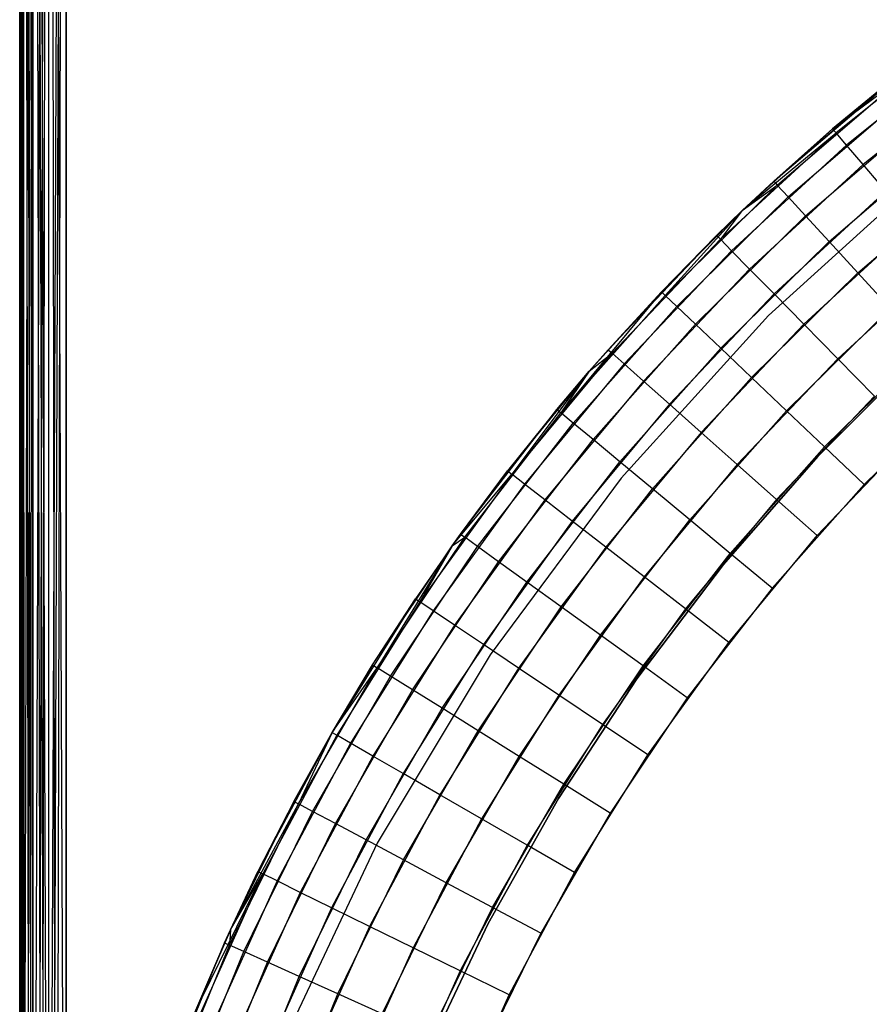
# Model space of a CAD drawing. Extents: x 0.01 to 1.98, y 0.03 to 2.78.
# Tile 22 of 39: x 0.01 to 0.37, y 1.39 to 1.8. Entities that reach past the tile are written whole.
import ezdxf

# ---------------------------------------------------------------- set-up
doc = ezdxf.new("R2010")
doc.units = 0
doc.header["$MEASUREMENT"] = 0
doc.layers.get('0').update_dxf_attribs({"color": 13, "linetype": 'CONTINUOUS'})

# ---------------------------------------------------------------- blocks, each defined once
blk = doc.blocks.new('NATALIE-10724-10723_C_STL_')
at = {"color": 0}
for p, q in [((0.01061, 1.05264, 1.36513), (0.01061, 2.78492, 1.36513)), ((0.01061, 2.78492, 0.02654), (0.01061, 1.05264, 0.02654)), ((0.01235, 1.0526, 0.01846), (0.01061, 2.78492, 0.02654)), ((0.01172, 1.05261, 0.02003), (0.01061, 2.78492, 0.02654)), ((0.01235, 1.0526, 0.01846), (0.01061, 2.78492, 0.02654)), ((0.01172, 1.05261, 0.02003), (0.01061, 2.78492, 0.02654)), ((0.01068, 1.05263, 0.02485), (0.01061, 2.78492, 0.02654)), ((0.01068, 1.05263, 0.02485), (0.01061, 2.78492, 0.02654)), ((0.01061, 2.78492, 0.02654), (0.01061, 1.05264, 0.02654)), ((0.01061, 1.05264, 1.36513), (0.01061, 2.78492, 1.36513)), ((0.01061, 1.05264, 1.36513), (0.01211, 2.78492, 1.37266)), ((0.01061, 1.05264, 1.36513), (0.01211, 2.78492, 1.37266)), ((0.01123, 1.05262, 1.37002), (0.01211, 2.78492, 1.37266)), ((0.01123, 1.05262, 1.37002), (0.01211, 2.78492, 1.37266)), ((0.01172, 1.05261, 1.37164), (0.01211, 2.78492, 1.37266)), ((0.01172, 1.05261, 1.37164), (0.01211, 2.78492, 1.37266)), ((0.01211, 2.78492, 0.01901), (0.01235, 1.0526, 0.01846)), ((0.01603, 1.05253, 0.01297), (0.01211, 2.78492, 0.01901)), ((0.01603, 1.05253, 0.01297), (0.01211, 2.78492, 0.01901)), ((0.01492, 1.05255, 0.01425), (0.01211, 2.78492, 0.01901)), ((0.01492, 1.05255, 0.01425), (0.01211, 2.78492, 0.01901)), ((0.01211, 2.78492, 0.01901), (0.01235, 1.0526, 0.01846)), ((0.01211, 1.05261, 1.37266), (0.01211, 2.78492, 1.37266)), ((0.01211, 1.05261, 1.37266), (0.01211, 2.78492, 1.37266)), ((0.01211, 1.05261, 1.37266), (0.01637, 2.78492, 1.37905)), ((0.01211, 1.05261, 1.37266), (0.01637, 2.78492, 1.37905)), ((0.01392, 1.05257, 1.37606), (0.01637, 2.78492, 1.37905)), ((0.01392, 1.05257, 1.37606), (0.01637, 2.78492, 1.37905)), ((0.01637, 2.78492, 1.37905), (0.01492, 1.05255, 1.37742)), ((0.01637, 2.78492, 1.37905), (0.01492, 1.05255, 1.37742)), ((0.01603, 1.05253, 0.01297), (0.01637, 2.78492, 0.01263)), ((0.01603, 1.05253, 0.01297), (0.01637, 2.78492, 0.01263)), ((0.01985, 1.05245, 0.00985), (0.01637, 2.78492, 0.01263)), ((0.01637, 2.78492, 0.01263), (0.02133, 1.05243, 0.00902)), ((0.01985, 1.05245, 0.00985), (0.01637, 2.78492, 0.01263)), ((0.01637, 2.78492, 0.01263), (0.02133, 1.05243, 0.00902)), ((0.01637, 2.78492, 0.01263), (0.02276, 1.0524, 0.00836)), ((0.01637, 2.78492, 0.01263), (0.02276, 1.0524, 0.00836)), ((0.01637, 1.05252, 1.37905), (0.01637, 2.78492, 1.37905)), ((0.01637, 1.05252, 1.37905), (0.01637, 2.78492, 1.37905)), ((0.01637, 1.05252, 1.37905), (0.02276, 2.78492, 1.38331)), ((0.01637, 1.05252, 1.37905), (0.02276, 2.78492, 1.38331)), ((0.01846, 1.05248, 1.38086), (0.02276, 2.78492, 1.38331)), ((0.01846, 1.05248, 1.38086), (0.02276, 2.78492, 1.38331)), ((0.02276, 2.78492, 1.38331), (0.01985, 1.05245, 1.38182)), ((0.02276, 2.78492, 1.38331), (0.01985, 1.05245, 1.38182)), ((0.02276, 2.78492, 0.00836), (0.02276, 1.0524, 0.00836)), ((0.02276, 2.78492, 0.00836), (0.02276, 1.0524, 0.00836)), ((0.02276, 2.78492, 0.00836), (0.02597, 1.05233, 0.00734)), ((0.03029, 1.05225, 0.00686), (0.02276, 2.78492, 0.00836)), ((0.03029, 1.05225, 0.00686), (0.02276, 2.78492, 0.00836)), ((0.02276, 2.78492, 0.00836), (0.02597, 1.05233, 0.00734)), ((0.03029, 2.78492, 1.38481), (0.02276, 1.0524, 1.38331)), ((0.03029, 2.78492, 1.38481), (0.02276, 1.0524, 1.38331)), ((0.02276, 2.78492, 1.38331), (0.02276, 1.0524, 1.38331)), ((0.02276, 2.78492, 1.38331), (0.02276, 1.0524, 1.38331)), ((0.02433, 1.05237, 1.38389), (0.03029, 2.78492, 1.38481)), ((0.02433, 1.05237, 1.38389), (0.03029, 2.78492, 1.38481)), ((0.02597, 1.05233, 1.38433), (0.03029, 2.78492, 1.38481)), ((0.02597, 1.05233, 1.38433), (0.03029, 2.78492, 1.38481)), ((0.03029, 2.78492, 1.38481), (0.03029, 1.05225, 1.38481)), ((0.03029, 1.05225, 0.00686), (0.03029, 2.78492, 0.00686)), ((0.03029, 1.05225, 0.00686), (0.03029, 2.78492, 0.00686)), ((0.03029, 2.78492, 1.38481), (0.03029, 1.05225, 1.38481)), ((0.35374, 1.75863, 1.54881), (0.40698, 1.79839, 1.52576)), ((0.35374, 1.75863, 1.54881), (0.40698, 1.79839, 1.52576)), ((0.40698, 1.79839, 1.52576), (0.35522, 1.75691, 1.52576)), ((0.40698, 1.79839, 1.52576), (0.35522, 1.75691, 1.52576)), ((0.41101, 1.79301, 1.50361), (0.3596, 1.75181, 1.50361)), ((0.41101, 1.79301, 1.50361), (0.3596, 1.75181, 1.50361)), ((0.32889, 1.73656, 6.037), (0.38643, 1.7855, 1.54881)), ((0.32889, 1.73656, 6.037), (0.38643, 1.7855, 1.54881)), ((0.38643, 1.7855, 1.54881), (0.35374, 1.75863, 1.54881)), ((0.38643, 1.7855, 1.54881), (0.35374, 1.75863, 1.54881)), ((0.41754, 1.78427, 1.48319), (0.36671, 1.74353, 1.48319)), ((0.41754, 1.78427, 1.48319), (0.36671, 1.74353, 1.48319)), ((0.32889, 1.73656, 6.037), (0.37933, 1.77986, 6.037)), ((0.32889, 1.73656, 6.037), (0.37933, 1.77986, 6.037)), ((0.33042, 1.73488, 6.06004), (0.38075, 1.77809, 6.06004)), ((0.33042, 1.73488, 6.06004), (0.38075, 1.77809, 6.06004)), ((0.33497, 1.72994, 6.08219), (0.38496, 1.77285, 6.08219)), ((0.33497, 1.72994, 6.08219), (0.38496, 1.77285, 6.08219)), ((0.34236, 1.7219, 6.10261), (0.39178, 1.76433, 6.10261)), ((0.34236, 1.7219, 6.10261), (0.39178, 1.76433, 6.10261)), ((0.35374, 1.75863, 1.54881), (0.31565, 1.72416, 1.54881)), ((0.31565, 1.72416, 6.037), (0.35374, 1.75863, 1.54881)), ((0.31565, 1.72416, 6.037), (0.35374, 1.75863, 1.54881)), ((0.35374, 1.75863, 1.54881), (0.31565, 1.72416, 1.54881)), ((0.32889, 1.73656, 6.037), (0.35374, 1.75863, 1.54881)), ((0.32889, 1.73656, 6.037), (0.35374, 1.75863, 1.54881)), ((0.35374, 1.75863, 1.54881), (0.35522, 1.75691, 1.52576)), ((0.35374, 1.75863, 1.54881), (0.35522, 1.75691, 1.52576)), ((0.35522, 1.75691, 1.52576), (0.30638, 1.71203, 1.52576)), ((0.35522, 1.75691, 1.52576), (0.30638, 1.71203, 1.52576)), ((0.31565, 1.72416, 1.54881), (0.35522, 1.75691, 1.52576)), ((0.31565, 1.72416, 1.54881), (0.35522, 1.75691, 1.52576)), ((0.3596, 1.75181, 1.50361), (0.35522, 1.75691, 1.52576)), ((0.3596, 1.75181, 1.50361), (0.35522, 1.75691, 1.52576)), ((0.3596, 1.75181, 1.50361), (0.31109, 1.70724, 1.50361)), ((0.3596, 1.75181, 1.50361), (0.31109, 1.70724, 1.50361)), ((0.35229, 1.71108, 6.12051), (0.40097, 1.75287, 6.12051)), ((0.35229, 1.71108, 6.12051), (0.40097, 1.75287, 6.12051)), ((0.36671, 1.74353, 1.48319), (0.3596, 1.75181, 1.50361)), ((0.36671, 1.74353, 1.48319), (0.3596, 1.75181, 1.50361)), ((0.36671, 1.74353, 1.48319), (0.31875, 1.69946, 1.48319)), ((0.36671, 1.74353, 1.48319), (0.31875, 1.69946, 1.48319)), ((0.39543, 1.74223, 1.47007), (0.32673, 1.67996, 1.47007)), ((0.39543, 1.74223, 6.11574), (0.32673, 1.67996, 6.11574)), ((0.39543, 1.74223, 1.47007), (0.32673, 1.67996, 1.47007)), ((0.39543, 1.74223, 6.11574), (0.32673, 1.67996, 6.11574)), ((0.37628, 1.73239, 1.46529), (0.36671, 1.74353, 1.48319)), ((0.37628, 1.73239, 1.46529), (0.36671, 1.74353, 1.48319)), ((0.31565, 1.72416, 6.037), (0.32889, 1.73656, 6.037)), ((0.31565, 1.72416, 6.037), (0.32889, 1.73656, 6.037)), ((0.32889, 1.73656, 6.037), (0.33042, 1.73488, 6.06004)), ((0.32889, 1.73656, 6.037), (0.33042, 1.73488, 6.06004)), ((0.3644, 1.6979, 6.1352), (0.41216, 1.7389, 6.1352)), ((0.3644, 1.6979, 6.1352), (0.41216, 1.7389, 6.1352)), ((0.28313, 1.68838, 6.06004), (0.33042, 1.73488, 6.06004)), ((0.28313, 1.68838, 6.06004), (0.33042, 1.73488, 6.06004)), ((0.31565, 1.72416, 6.037), (0.33042, 1.73488, 6.06004)), ((0.31565, 1.72416, 6.037), (0.33042, 1.73488, 6.06004)), ((0.37628, 1.73239, 1.46529), (0.32904, 1.68898, 1.46529)), ((0.37628, 1.73239, 1.46529), (0.32904, 1.68898, 1.46529)), ((0.33497, 1.72994, 6.08219), (0.33042, 1.73488, 6.06004)), ((0.33497, 1.72994, 6.08219), (0.33042, 1.73488, 6.06004)), ((0.288, 1.68375, 6.08219), (0.33497, 1.72994, 6.08219)), ((0.288, 1.68375, 6.08219), (0.33497, 1.72994, 6.08219)), ((0.34236, 1.7219, 6.10261), (0.33497, 1.72994, 6.08219)), ((0.34236, 1.7219, 6.10261), (0.33497, 1.72994, 6.08219)), ((0.28148, 1.68994, 6.037), (0.31565, 1.72416, 6.037)), ((0.28148, 1.68994, 6.037), (0.31565, 1.72416, 1.54881)), ((0.28148, 1.68994, 6.037), (0.31565, 1.72416, 6.037)), ((0.28148, 1.68994, 6.037), (0.31565, 1.72416, 1.54881)), ((0.31565, 1.72416, 6.037), (0.28313, 1.68838, 6.06004)), ((0.31565, 1.72416, 6.037), (0.28313, 1.68838, 6.06004)), ((0.31565, 1.72416, 1.54881), (0.30479, 1.71365, 1.54881)), ((0.31565, 1.72416, 1.54881), (0.30479, 1.71365, 1.54881)), ((0.31565, 1.72416, 1.54881), (0.30638, 1.71203, 1.52576)), ((0.31565, 1.72416, 1.54881), (0.30638, 1.71203, 1.52576)), ((0.31565, 1.72416, 6.037), (0.31565, 1.72416, 1.54881)), ((0.31565, 1.72416, 6.037), (0.31565, 1.72416, 1.54881)), ((0.29591, 1.67623, 6.10261), (0.34236, 1.7219, 6.10261)), ((0.29591, 1.67623, 6.10261), (0.34236, 1.7219, 6.10261)), ((0.35229, 1.71108, 6.12051), (0.34236, 1.7219, 6.10261)), ((0.35229, 1.71108, 6.12051), (0.34236, 1.7219, 6.10261)), ((0.38794, 1.71881, 1.4506), (0.34159, 1.67622, 1.4506)), ((0.38794, 1.71881, 1.4506), (0.34159, 1.67622, 1.4506)), ((0.30479, 1.71365, 1.54881), (0.25898, 1.66546, 1.54881)), ((0.30479, 1.71365, 1.54881), (0.25898, 1.66546, 1.54881)), ((0.30638, 1.71203, 1.52576), (0.26068, 1.66395, 1.52576)), ((0.30638, 1.71203, 1.52576), (0.26068, 1.66395, 1.52576)), ((0.28148, 1.68994, 6.037), (0.30479, 1.71365, 1.54881)), ((0.28148, 1.68994, 6.037), (0.30479, 1.71365, 1.54881)), ((0.30479, 1.71365, 1.54881), (0.30638, 1.71203, 1.52576)), ((0.30479, 1.71365, 1.54881), (0.30638, 1.71203, 1.52576)), ((0.31109, 1.70724, 1.50361), (0.30638, 1.71203, 1.52576)), ((0.31109, 1.70724, 1.50361), (0.30638, 1.71203, 1.52576)), ((0.30655, 1.66611, 6.12051), (0.35229, 1.71108, 6.12051)), ((0.30655, 1.66611, 6.12051), (0.35229, 1.71108, 6.12051)), ((0.3644, 1.6979, 6.1352), (0.35229, 1.71108, 6.12051)), ((0.3644, 1.6979, 6.1352), (0.35229, 1.71108, 6.12051)), ((0.31109, 1.70724, 1.50361), (0.26571, 1.65949, 1.50361)), ((0.31109, 1.70724, 1.50361), (0.26571, 1.65949, 1.50361)), ((0.31875, 1.69946, 1.48319), (0.31109, 1.70724, 1.50361)), ((0.31875, 1.69946, 1.48319), (0.31109, 1.70724, 1.50361)), ((0.40124, 1.70331, 1.43969), (0.35591, 1.66166, 1.43969)), ((0.40124, 1.70331, 1.43969), (0.35591, 1.66166, 1.43969)), ((0.31875, 1.69946, 1.48319), (0.27387, 1.65224, 1.48319)), ((0.31875, 1.69946, 1.48319), (0.27387, 1.65224, 1.48319)), ((0.32904, 1.68898, 1.46529), (0.31875, 1.69946, 1.48319)), ((0.32904, 1.68898, 1.46529), (0.31875, 1.69946, 1.48319)), ((0.31953, 1.65378, 6.1352), (0.3644, 1.6979, 6.1352)), ((0.31953, 1.65378, 6.1352), (0.3644, 1.6979, 6.1352)), ((0.37822, 1.68287, 6.14612), (0.3644, 1.6979, 6.1352)), ((0.37822, 1.68287, 6.14612), (0.3644, 1.6979, 6.1352)), ((0.28148, 1.68994, 6.037), (0.23908, 1.63879, 6.06004)), ((0.28148, 1.68994, 6.037), (0.23908, 1.63879, 6.06004)), ((0.23908, 1.63879, 6.06004), (0.28313, 1.68838, 6.06004)), ((0.23908, 1.63879, 6.06004), (0.28313, 1.68838, 6.06004)), ((0.25101, 1.65637, 6.037), (0.28148, 1.68994, 6.037)), ((0.25101, 1.65637, 6.037), (0.28148, 1.68994, 6.037)), ((0.28148, 1.68994, 6.037), (0.25898, 1.66546, 1.54881)), ((0.28148, 1.68994, 6.037), (0.25898, 1.66546, 1.54881)), ((0.28148, 1.68994, 6.037), (0.28313, 1.68838, 6.06004)), ((0.28148, 1.68994, 6.037), (0.28313, 1.68838, 6.06004)), ((0.288, 1.68375, 6.08219), (0.28313, 1.68838, 6.06004)), ((0.288, 1.68375, 6.08219), (0.28313, 1.68838, 6.06004)), ((0.32904, 1.68898, 1.46529), (0.28485, 1.64249, 1.46529)), ((0.32904, 1.68898, 1.46529), (0.28485, 1.64249, 1.46529)), ((0.34159, 1.67622, 1.4506), (0.32904, 1.68898, 1.46529)), ((0.34159, 1.67622, 1.4506), (0.32904, 1.68898, 1.46529)), ((0.24425, 1.6345, 6.08219), (0.288, 1.68375, 6.08219)), ((0.24425, 1.6345, 6.08219), (0.288, 1.68375, 6.08219)), ((0.29591, 1.67623, 6.10261), (0.288, 1.68375, 6.08219)), ((0.29591, 1.67623, 6.10261), (0.288, 1.68375, 6.08219)), ((0.33433, 1.63971, 6.14612), (0.37822, 1.68287, 6.14612)), ((0.33433, 1.63971, 6.14612), (0.37822, 1.68287, 6.14612)), ((0.32673, 1.67996, 1.47007), (0.26446, 1.61125, 1.47007)), ((0.32673, 1.67996, 6.11574), (0.26446, 1.61125, 6.11574)), ((0.32673, 1.67996, 1.47007), (0.26446, 1.61125, 1.47007)), ((0.32673, 1.67996, 6.11574), (0.26446, 1.61125, 6.11574)), ((0.32673, 1.67996, 6.11574), (0.32673, 1.67996, 1.47007)), ((0.32673, 1.67996, 6.11574), (0.32673, 1.67996, 1.47007)), ((0.25265, 1.62753, 6.10261), (0.29591, 1.67623, 6.10261)), ((0.25265, 1.62753, 6.10261), (0.29591, 1.67623, 6.10261)), ((0.30655, 1.66611, 6.12051), (0.29591, 1.67623, 6.10261)), ((0.30655, 1.66611, 6.12051), (0.29591, 1.67623, 6.10261)), ((0.34159, 1.67622, 1.4506), (0.29823, 1.6306, 1.4506)), ((0.34159, 1.67622, 1.4506), (0.29823, 1.6306, 1.4506)), ((0.35591, 1.66166, 1.43969), (0.34159, 1.67622, 1.4506)), ((0.35591, 1.66166, 1.43969), (0.34159, 1.67622, 1.4506)), ((0.26395, 1.61815, 6.12051), (0.30655, 1.66611, 6.12051)), ((0.26395, 1.61815, 6.12051), (0.30655, 1.66611, 6.12051)), ((0.31953, 1.65378, 6.1352), (0.30655, 1.66611, 6.12051)), ((0.31953, 1.65378, 6.1352), (0.30655, 1.66611, 6.12051)), ((0.35039, 1.62444, 6.15284), (0.39321, 1.66655, 6.15284)), ((0.35039, 1.62444, 6.15284), (0.39321, 1.66655, 6.15284)), ((0.26068, 1.66395, 1.52576), (0.21833, 1.6129, 1.52576)), ((0.26068, 1.66395, 1.52576), (0.21833, 1.6129, 1.52576)), ((0.25898, 1.66546, 1.54881), (0.25101, 1.65637, 1.54881)), ((0.25101, 1.65637, 6.037), (0.25898, 1.66546, 1.54881)), ((0.25101, 1.65637, 6.037), (0.25898, 1.66546, 1.54881)), ((0.25898, 1.66546, 1.54881), (0.25101, 1.65637, 1.54881)), ((0.25101, 1.65637, 1.54881), (0.26068, 1.66395, 1.52576)), ((0.25101, 1.65637, 1.54881), (0.26068, 1.66395, 1.52576)), ((0.25898, 1.66546, 1.54881), (0.26068, 1.66395, 1.52576)), ((0.25898, 1.66546, 1.54881), (0.26068, 1.66395, 1.52576)), ((0.26571, 1.65949, 1.50361), (0.26068, 1.66395, 1.52576)), ((0.26571, 1.65949, 1.50361), (0.26068, 1.66395, 1.52576)), ((0.35591, 1.66166, 1.43969), (0.3135, 1.61704, 1.43969)), ((0.35591, 1.66166, 1.43969), (0.3135, 1.61704, 1.43969)), ((0.34747, 1.62043, 1.42418), (0.39024, 1.6632, 1.42418)), ((0.39024, 1.6632, 1.38481), (0.34747, 1.62043, 1.38481)), ((0.34747, 1.62043, 1.42418), (0.39024, 1.6632, 1.42418)), ((0.39024, 1.6632, 1.38481), (0.34747, 1.62043, 1.38481)), ((0.37144, 1.64586, 1.43297), (0.35591, 1.66166, 1.43969)), ((0.37144, 1.64586, 1.43297), (0.35591, 1.66166, 1.43969)), ((0.26571, 1.65949, 1.50361), (0.22365, 1.60879, 1.50361)), ((0.26571, 1.65949, 1.50361), (0.22365, 1.60879, 1.50361)), ((0.27387, 1.65224, 1.48319), (0.26571, 1.65949, 1.50361)), ((0.27387, 1.65224, 1.48319), (0.26571, 1.65949, 1.50361)), ((0.25101, 1.65637, 1.54881), (0.21654, 1.61429, 1.54881)), ((0.25101, 1.65637, 1.54881), (0.21654, 1.61429, 1.54881)), ((0.25101, 1.65637, 1.54881), (0.21833, 1.6129, 1.52576)), ((0.25101, 1.65637, 1.54881), (0.21833, 1.6129, 1.52576)), ((0.23733, 1.64024, 6.037), (0.25101, 1.65637, 6.037)), ((0.23733, 1.64024, 6.037), (0.25101, 1.65637, 1.54881)), ((0.23733, 1.64024, 6.037), (0.25101, 1.65637, 1.54881)), ((0.23733, 1.64024, 6.037), (0.25101, 1.65637, 6.037)), ((0.25101, 1.65637, 6.037), (0.23908, 1.63879, 6.06004)), ((0.25101, 1.65637, 6.037), (0.23908, 1.63879, 6.06004)), ((0.25101, 1.65637, 6.037), (0.25101, 1.65637, 1.54881)), ((0.25101, 1.65637, 6.037), (0.25101, 1.65637, 1.54881)), ((0.27773, 1.60672, 6.1352), (0.31953, 1.65378, 6.1352)), ((0.27773, 1.60672, 6.1352), (0.31953, 1.65378, 6.1352)), ((0.33433, 1.63971, 6.14612), (0.31953, 1.65378, 6.1352)), ((0.33433, 1.63971, 6.14612), (0.31953, 1.65378, 6.1352)), ((0.27387, 1.65224, 1.48319), (0.23228, 1.60211, 1.48319)), ((0.27387, 1.65224, 1.48319), (0.23228, 1.60211, 1.48319)), ((0.28485, 1.64249, 1.46529), (0.27387, 1.65224, 1.48319)), ((0.28485, 1.64249, 1.46529), (0.27387, 1.65224, 1.48319)), ((0.4088, 1.64959, 6.15511), (0.36709, 1.60857, 6.15511)), ((0.4088, 1.64959, 6.15511), (0.36709, 1.60857, 6.15511)), ((0.37144, 1.64586, 1.43297), (0.33006, 1.60233, 1.43297)), ((0.37144, 1.64586, 1.43297), (0.33006, 1.60233, 1.43297)), ((0.28485, 1.64249, 1.46529), (0.24389, 1.59312, 1.46529)), ((0.28485, 1.64249, 1.46529), (0.24389, 1.59312, 1.46529)), ((0.29823, 1.6306, 1.4506), (0.28485, 1.64249, 1.46529)), ((0.29823, 1.6306, 1.4506), (0.28485, 1.64249, 1.46529)), ((0.19663, 1.58766, 6.037), (0.23733, 1.64024, 6.037)), ((0.19663, 1.58766, 6.037), (0.23733, 1.64024, 6.037)), ((0.19847, 1.58633, 6.06004), (0.23908, 1.63879, 6.06004)), ((0.19847, 1.58633, 6.06004), (0.23908, 1.63879, 6.06004)), ((0.23733, 1.64024, 6.037), (0.21654, 1.61429, 1.54881)), ((0.23733, 1.64024, 6.037), (0.21654, 1.61429, 1.54881)), ((0.23733, 1.64024, 6.037), (0.23908, 1.63879, 6.06004)), ((0.23733, 1.64024, 6.037), (0.23908, 1.63879, 6.06004)), ((0.24425, 1.6345, 6.08219), (0.23908, 1.63879, 6.06004)), ((0.24425, 1.6345, 6.08219), (0.23908, 1.63879, 6.06004)), ((0.29344, 1.59368, 6.14612), (0.33433, 1.63971, 6.14612)), ((0.29344, 1.59368, 6.14612), (0.33433, 1.63971, 6.14612)), ((0.35039, 1.62444, 6.15284), (0.33433, 1.63971, 6.14612)), ((0.35039, 1.62444, 6.15284), (0.33433, 1.63971, 6.14612)), ((0.20392, 1.5824, 6.08219), (0.24425, 1.6345, 6.08219)), ((0.20392, 1.5824, 6.08219), (0.24425, 1.6345, 6.08219)), ((0.25265, 1.62753, 6.10261), (0.24425, 1.6345, 6.08219)), ((0.25265, 1.62753, 6.10261), (0.24425, 1.6345, 6.08219)), ((0.29823, 1.6306, 1.4506), (0.25805, 1.58216, 1.4506)), ((0.29823, 1.6306, 1.4506), (0.25805, 1.58216, 1.4506)), ((0.3135, 1.61704, 1.43969), (0.29823, 1.6306, 1.4506)), ((0.3135, 1.61704, 1.43969), (0.29823, 1.6306, 1.4506)), ((0.34729, 1.58703, 1.4307), (0.3876, 1.62943, 1.4307)), ((0.34729, 1.58703, 1.4307), (0.3876, 1.62943, 1.4307)), ((0.21278, 1.57602, 6.10261), (0.25265, 1.62753, 6.10261)), ((0.21278, 1.57602, 6.10261), (0.25265, 1.62753, 6.10261)), ((0.26395, 1.61815, 6.12051), (0.25265, 1.62753, 6.10261)), ((0.26395, 1.61815, 6.12051), (0.25265, 1.62753, 6.10261)), ((0.3105, 1.57954, 6.15284), (0.35039, 1.62444, 6.15284)), ((0.3105, 1.57954, 6.15284), (0.35039, 1.62444, 6.15284)), ((0.36709, 1.60857, 6.15511), (0.35039, 1.62444, 6.15284)), ((0.36709, 1.60857, 6.15511), (0.35039, 1.62444, 6.15284)), ((0.30771, 1.57484, 1.42418), (0.34747, 1.62043, 1.42418)), ((0.34747, 1.62043, 1.38481), (0.30771, 1.57484, 1.38481)), ((0.30771, 1.57484, 1.42418), (0.34747, 1.62043, 1.42418)), ((0.34747, 1.62043, 1.38481), (0.30771, 1.57484, 1.38481)), ((0.34747, 1.62043, 1.42418), (0.34747, 1.62043, 1.38481)), ((0.34747, 1.62043, 1.42418), (0.34747, 1.62043, 1.38481)), ((0.22469, 1.56742, 6.12051), (0.26395, 1.61815, 6.12051)), ((0.22469, 1.56742, 6.12051), (0.26395, 1.61815, 6.12051)), ((0.27773, 1.60672, 6.1352), (0.26395, 1.61815, 6.12051)), ((0.27773, 1.60672, 6.1352), (0.26395, 1.61815, 6.12051)), ((0.3135, 1.61704, 1.43969), (0.27419, 1.56966, 1.43969)), ((0.3135, 1.61704, 1.43969), (0.27419, 1.56966, 1.43969)), ((0.33006, 1.60233, 1.43297), (0.3135, 1.61704, 1.43969)), ((0.33006, 1.60233, 1.43297), (0.3135, 1.61704, 1.43969)), ((0.21833, 1.6129, 1.52576), (0.17952, 1.55911, 1.52576)), ((0.21833, 1.6129, 1.52576), (0.17952, 1.55911, 1.52576)), ((0.21654, 1.61429, 1.54881), (0.19311, 1.58275, 1.54881)), ((0.19311, 1.58275, 6.037), (0.21654, 1.61429, 1.54881)), ((0.19311, 1.58275, 6.037), (0.21654, 1.61429, 1.54881)), ((0.21654, 1.61429, 1.54881), (0.19311, 1.58275, 1.54881)), ((0.19311, 1.58275, 1.54881), (0.21833, 1.6129, 1.52576)), ((0.19311, 1.58275, 1.54881), (0.21833, 1.6129, 1.52576)), ((0.19663, 1.58766, 6.037), (0.21654, 1.61429, 1.54881)), ((0.19663, 1.58766, 6.037), (0.21654, 1.61429, 1.54881)), ((0.21654, 1.61429, 1.54881), (0.21833, 1.6129, 1.52576)), ((0.21654, 1.61429, 1.54881), (0.21833, 1.6129, 1.52576)), ((0.22365, 1.60879, 1.50361), (0.21833, 1.6129, 1.52576)), ((0.22365, 1.60879, 1.50361), (0.21833, 1.6129, 1.52576)), ((0.22365, 1.60879, 1.50361), (0.1851, 1.55536, 1.50361)), ((0.22365, 1.60879, 1.50361), (0.1851, 1.55536, 1.50361)), ((0.26446, 1.61125, 1.47007), (0.20922, 1.53677, 1.47007)), ((0.26446, 1.61125, 6.11574), (0.20922, 1.53677, 6.11574)), ((0.26446, 1.61125, 6.11574), (0.20922, 1.53677, 6.11574)), ((0.26446, 1.61125, 1.47007), (0.20922, 1.53677, 1.47007)), ((0.23228, 1.60211, 1.48319), (0.22365, 1.60879, 1.50361)), ((0.23228, 1.60211, 1.48319), (0.22365, 1.60879, 1.50361)), ((0.26446, 1.61125, 6.11574), (0.26446, 1.61125, 1.47007)), ((0.26446, 1.61125, 6.11574), (0.26446, 1.61125, 1.47007)), ((0.36709, 1.60857, 6.15511), (0.32823, 1.56483, 6.15511)), ((0.36709, 1.60857, 6.15511), (0.32823, 1.56483, 6.15511)), ((0.2392, 1.55695, 6.1352), (0.27773, 1.60672, 6.1352)), ((0.2392, 1.55695, 6.1352), (0.27773, 1.60672, 6.1352)), ((0.29344, 1.59368, 6.14612), (0.27773, 1.60672, 6.1352)), ((0.29344, 1.59368, 6.14612), (0.27773, 1.60672, 6.1352)), ((0.23228, 1.60211, 1.48319), (0.19417, 1.54928, 1.48319)), ((0.23228, 1.60211, 1.48319), (0.19417, 1.54928, 1.48319)), ((0.24389, 1.59312, 1.46529), (0.23228, 1.60211, 1.48319)), ((0.24389, 1.59312, 1.46529), (0.23228, 1.60211, 1.48319)), ((0.33006, 1.60233, 1.43297), (0.29171, 1.5561, 1.43297)), ((0.33006, 1.60233, 1.43297), (0.29171, 1.5561, 1.43297)), ((0.34729, 1.58703, 1.4307), (0.33006, 1.60233, 1.43297)), ((0.34729, 1.58703, 1.4307), (0.33006, 1.60233, 1.43297)), ((0.24389, 1.59312, 1.46529), (0.20636, 1.54109, 1.46529)), ((0.24389, 1.59312, 1.46529), (0.20636, 1.54109, 1.46529)), ((0.25805, 1.58216, 1.4506), (0.24389, 1.59312, 1.46529)), ((0.25805, 1.58216, 1.4506), (0.24389, 1.59312, 1.46529)), ((0.25576, 1.545, 6.14612), (0.29344, 1.59368, 6.14612)), ((0.25576, 1.545, 6.14612), (0.29344, 1.59368, 6.14612)), ((0.3105, 1.57954, 6.15284), (0.29344, 1.59368, 6.14612)), ((0.3105, 1.57954, 6.15284), (0.29344, 1.59368, 6.14612)), ((0.19311, 1.58275, 6.037), (0.19663, 1.58766, 6.037)), ((0.19311, 1.58275, 6.037), (0.19663, 1.58766, 6.037)), ((0.19663, 1.58766, 6.037), (0.19847, 1.58633, 6.06004)), ((0.19663, 1.58766, 6.037), (0.19847, 1.58633, 6.06004)), ((0.30994, 1.542, 1.4307), (0.34729, 1.58703, 1.4307)), ((0.30994, 1.542, 1.4307), (0.34729, 1.58703, 1.4307)), ((0.15958, 1.53246, 6.037), (0.19311, 1.58275, 6.037)), ((0.15958, 1.53246, 6.037), (0.19311, 1.58275, 6.037)), ((0.16151, 1.53126, 6.06004), (0.19847, 1.58633, 6.06004)), ((0.16151, 1.53126, 6.06004), (0.19847, 1.58633, 6.06004)), ((0.19311, 1.58275, 6.037), (0.16151, 1.53126, 6.06004)), ((0.19311, 1.58275, 6.037), (0.16151, 1.53126, 6.06004)), ((0.19311, 1.58275, 1.54881), (0.17764, 1.56037, 1.54881)), ((0.19311, 1.58275, 6.037), (0.17764, 1.56037, 1.54881)), ((0.19311, 1.58275, 6.037), (0.17764, 1.56037, 1.54881)), ((0.19311, 1.58275, 1.54881), (0.17764, 1.56037, 1.54881)), ((0.19311, 1.58275, 1.54881), (0.17952, 1.55911, 1.52576)), ((0.19311, 1.58275, 1.54881), (0.17952, 1.55911, 1.52576)), ((0.19311, 1.58275, 6.037), (0.19847, 1.58633, 6.06004)), ((0.19311, 1.58275, 6.037), (0.19847, 1.58633, 6.06004)), ((0.19311, 1.58275, 6.037), (0.19311, 1.58275, 1.54881)), ((0.19311, 1.58275, 6.037), (0.19311, 1.58275, 1.54881)), ((0.20392, 1.5824, 6.08219), (0.19847, 1.58633, 6.06004)), ((0.20392, 1.5824, 6.08219), (0.19847, 1.58633, 6.06004)), ((0.16721, 1.5277, 6.08219), (0.20392, 1.5824, 6.08219)), ((0.16721, 1.5277, 6.08219), (0.20392, 1.5824, 6.08219)), ((0.21278, 1.57602, 6.10261), (0.20392, 1.5824, 6.08219)), ((0.21278, 1.57602, 6.10261), (0.20392, 1.5824, 6.08219)), ((0.25805, 1.58216, 1.4506), (0.22122, 1.53112, 1.4506)), ((0.25805, 1.58216, 1.4506), (0.22122, 1.53112, 1.4506)), ((0.27419, 1.56966, 1.43969), (0.25805, 1.58216, 1.4506)), ((0.27419, 1.56966, 1.43969), (0.25805, 1.58216, 1.4506)), ((0.27373, 1.53204, 6.15284), (0.3105, 1.57954, 6.15284)), ((0.27373, 1.53204, 6.15284), (0.3105, 1.57954, 6.15284)), ((0.32823, 1.56483, 6.15511), (0.3105, 1.57954, 6.15284)), ((0.32823, 1.56483, 6.15511), (0.3105, 1.57954, 6.15284)), ((0.17647, 1.52193, 6.10261), (0.21278, 1.57602, 6.10261)), ((0.17647, 1.52193, 6.10261), (0.21278, 1.57602, 6.10261)), ((0.22469, 1.56742, 6.12051), (0.21278, 1.57602, 6.10261)), ((0.22469, 1.56742, 6.12051), (0.21278, 1.57602, 6.10261)), ((0.27117, 1.52664, 1.42418), (0.30771, 1.57484, 1.42418)), ((0.30771, 1.57484, 1.38481), (0.27117, 1.52664, 1.38481)), ((0.27117, 1.52664, 1.42418), (0.30771, 1.57484, 1.42418)), ((0.30771, 1.57484, 1.38481), (0.27117, 1.52664, 1.38481)), ((0.30771, 1.57484, 1.42418), (0.30771, 1.57484, 1.38481)), ((0.30771, 1.57484, 1.42418), (0.30771, 1.57484, 1.38481)), ((0.18894, 1.51416, 6.12051), (0.22469, 1.56742, 6.12051)), ((0.18894, 1.51416, 6.12051), (0.22469, 1.56742, 6.12051)), ((0.2392, 1.55695, 6.1352), (0.22469, 1.56742, 6.12051)), ((0.2392, 1.55695, 6.1352), (0.22469, 1.56742, 6.12051)), ((0.27419, 1.56966, 1.43969), (0.23818, 1.51974, 1.43969)), ((0.27419, 1.56966, 1.43969), (0.23818, 1.51974, 1.43969)), ((0.29171, 1.5561, 1.43297), (0.27419, 1.56966, 1.43969)), ((0.29171, 1.5561, 1.43297), (0.27419, 1.56966, 1.43969)), ((0.32823, 1.56483, 6.15511), (0.29242, 1.51856, 6.15511)), ((0.32823, 1.56483, 6.15511), (0.29242, 1.51856, 6.15511)), ((0.17764, 1.56037, 1.54881), (0.14247, 1.50395, 1.54881)), ((0.17764, 1.56037, 1.54881), (0.14247, 1.50395, 1.54881)), ((0.17952, 1.55911, 1.52576), (0.14444, 1.50282, 1.52576)), ((0.17952, 1.55911, 1.52576), (0.14444, 1.50282, 1.52576)), ((0.15958, 1.53246, 6.037), (0.17764, 1.56037, 1.54881)), ((0.15958, 1.53246, 6.037), (0.17764, 1.56037, 1.54881)), ((0.17764, 1.56037, 1.54881), (0.17952, 1.55911, 1.52576)), ((0.17764, 1.56037, 1.54881), (0.17952, 1.55911, 1.52576)), ((0.1851, 1.55536, 1.50361), (0.17952, 1.55911, 1.52576)), ((0.1851, 1.55536, 1.50361), (0.17952, 1.55911, 1.52576)), ((0.1851, 1.55536, 1.50361), (0.15026, 1.49946, 1.50361)), ((0.1851, 1.55536, 1.50361), (0.15026, 1.49946, 1.50361)), ((0.19417, 1.54928, 1.48319), (0.1851, 1.55536, 1.50361)), ((0.19417, 1.54928, 1.48319), (0.1851, 1.55536, 1.50361)), ((0.20413, 1.50469, 6.1352), (0.2392, 1.55695, 6.1352)), ((0.20413, 1.50469, 6.1352), (0.2392, 1.55695, 6.1352)), ((0.25576, 1.545, 6.14612), (0.2392, 1.55695, 6.1352)), ((0.25576, 1.545, 6.14612), (0.2392, 1.55695, 6.1352)), ((0.29171, 1.5561, 1.43297), (0.25657, 1.50739, 1.43297)), ((0.29171, 1.5561, 1.43297), (0.25657, 1.50739, 1.43297)), ((0.30994, 1.542, 1.4307), (0.29171, 1.5561, 1.43297)), ((0.30994, 1.542, 1.4307), (0.29171, 1.5561, 1.43297)), ((0.19417, 1.54928, 1.48319), (0.15971, 1.494, 1.48319)), ((0.19417, 1.54928, 1.48319), (0.15971, 1.494, 1.48319)), ((0.20636, 1.54109, 1.46529), (0.19417, 1.54928, 1.48319)), ((0.20636, 1.54109, 1.46529), (0.19417, 1.54928, 1.48319)), ((0.22146, 1.49389, 6.14612), (0.25576, 1.545, 6.14612)), ((0.22146, 1.49389, 6.14612), (0.25576, 1.545, 6.14612)), ((0.27373, 1.53204, 6.15284), (0.25576, 1.545, 6.14612)), ((0.27373, 1.53204, 6.15284), (0.25576, 1.545, 6.14612)), ((0.27571, 1.49455, 1.4307), (0.30994, 1.542, 1.4307)), ((0.27571, 1.49455, 1.4307), (0.30994, 1.542, 1.4307)), ((0.20636, 1.54109, 1.46529), (0.17243, 1.48665, 1.46529)), ((0.20636, 1.54109, 1.46529), (0.17243, 1.48665, 1.46529)), ((0.22122, 1.53112, 1.4506), (0.20636, 1.54109, 1.46529)), ((0.22122, 1.53112, 1.4506), (0.20636, 1.54109, 1.46529)), ((0.20922, 1.53677, 1.47007), (0.16155, 1.45724, 1.47007)), ((0.20922, 1.53677, 6.11574), (0.16155, 1.45724, 6.11574)), ((0.20922, 1.53677, 1.47007), (0.16155, 1.45724, 1.47007)), ((0.20922, 1.53677, 6.11574), (0.16155, 1.45724, 6.11574)), ((0.20922, 1.53677, 6.11574), (0.20922, 1.53677, 1.47007)), ((0.20922, 1.53677, 6.11574), (0.20922, 1.53677, 1.47007)), ((0.12834, 1.47381, 6.06004), (0.16151, 1.53126, 6.06004)), ((0.12834, 1.47381, 6.06004), (0.16151, 1.53126, 6.06004)), ((0.14247, 1.50395, 6.037), (0.15958, 1.53246, 6.037)), ((0.14247, 1.50395, 6.037), (0.15958, 1.53246, 6.037)), ((0.15958, 1.53246, 6.037), (0.14247, 1.50395, 1.54881)), ((0.15958, 1.53246, 6.037), (0.14247, 1.50395, 1.54881)), ((0.14247, 1.50395, 6.037), (0.16151, 1.53126, 6.06004)), ((0.14247, 1.50395, 6.037), (0.16151, 1.53126, 6.06004)), ((0.15958, 1.53246, 6.037), (0.16151, 1.53126, 6.06004)), ((0.15958, 1.53246, 6.037), (0.16151, 1.53126, 6.06004)), ((0.16721, 1.5277, 6.08219), (0.16151, 1.53126, 6.06004)), ((0.16721, 1.5277, 6.08219), (0.16151, 1.53126, 6.06004)), ((0.22122, 1.53112, 1.4506), (0.18793, 1.47771, 1.4506)), ((0.22122, 1.53112, 1.4506), (0.18793, 1.47771, 1.4506)), ((0.23818, 1.51974, 1.43969), (0.22122, 1.53112, 1.4506)), ((0.23818, 1.51974, 1.43969), (0.22122, 1.53112, 1.4506)), ((0.24026, 1.48217, 6.15284), (0.27373, 1.53204, 6.15284)), ((0.24026, 1.48217, 6.15284), (0.27373, 1.53204, 6.15284)), ((0.29242, 1.51856, 6.15511), (0.27373, 1.53204, 6.15284)), ((0.29242, 1.51856, 6.15511), (0.27373, 1.53204, 6.15284)), ((0.13427, 1.47065, 6.08219), (0.16721, 1.5277, 6.08219)), ((0.13427, 1.47065, 6.08219), (0.16721, 1.5277, 6.08219)), ((0.17647, 1.52193, 6.10261), (0.16721, 1.5277, 6.08219)), ((0.17647, 1.52193, 6.10261), (0.16721, 1.5277, 6.08219)), ((0.23799, 1.47606, 1.42418), (0.27117, 1.52664, 1.42418)), ((0.27117, 1.52664, 1.38481), (0.23799, 1.47606, 1.38481)), ((0.23799, 1.47606, 1.42418), (0.27117, 1.52664, 1.42418)), ((0.27117, 1.52664, 1.38481), (0.23799, 1.47606, 1.38481)), ((0.27117, 1.52664, 1.42418), (0.27117, 1.52664, 1.38481)), ((0.27117, 1.52664, 1.42418), (0.27117, 1.52664, 1.38481)), ((0.1439, 1.46552, 6.10261), (0.17647, 1.52193, 6.10261)), ((0.1439, 1.46552, 6.10261), (0.17647, 1.52193, 6.10261)), ((0.18894, 1.51416, 6.12051), (0.17647, 1.52193, 6.10261)), ((0.18894, 1.51416, 6.12051), (0.17647, 1.52193, 6.10261)), ((0.23818, 1.51974, 1.43969), (0.20562, 1.4675, 1.43969)), ((0.23818, 1.51974, 1.43969), (0.20562, 1.4675, 1.43969)), ((0.25657, 1.50739, 1.43297), (0.23818, 1.51974, 1.43969)), ((0.25657, 1.50739, 1.43297), (0.23818, 1.51974, 1.43969)), ((0.29242, 1.51856, 6.15511), (0.25981, 1.46998, 6.15511)), ((0.29242, 1.51856, 6.15511), (0.25981, 1.46998, 6.15511)), ((0.15686, 1.45861, 6.12051), (0.18894, 1.51416, 6.12051)), ((0.15686, 1.45861, 6.12051), (0.18894, 1.51416, 6.12051)), ((0.20413, 1.50469, 6.1352), (0.18894, 1.51416, 6.12051)), ((0.20413, 1.50469, 6.1352), (0.18894, 1.51416, 6.12051)), ((0.14247, 1.50395, 1.54881), (0.11119, 1.44528, 1.54881)), ((0.14247, 1.50395, 1.54881), (0.11119, 1.44528, 1.54881)), ((0.12634, 1.47488, 6.037), (0.14247, 1.50395, 6.037)), ((0.12634, 1.47488, 6.037), (0.14247, 1.50395, 6.037)), ((0.12634, 1.47488, 6.037), (0.14247, 1.50395, 1.54881)), ((0.12634, 1.47488, 6.037), (0.14247, 1.50395, 1.54881)), ((0.14247, 1.50395, 6.037), (0.12834, 1.47381, 6.06004)), ((0.14247, 1.50395, 6.037), (0.12834, 1.47381, 6.06004)), ((0.14247, 1.50395, 1.54881), (0.14444, 1.50282, 1.52576)), ((0.14247, 1.50395, 1.54881), (0.14444, 1.50282, 1.52576)), ((0.14247, 1.50395, 6.037), (0.14247, 1.50395, 1.54881)), ((0.14247, 1.50395, 6.037), (0.14247, 1.50395, 1.54881)), ((0.17266, 1.45019, 6.1352), (0.20413, 1.50469, 6.1352)), ((0.17266, 1.45019, 6.1352), (0.20413, 1.50469, 6.1352)), ((0.22146, 1.49389, 6.14612), (0.20413, 1.50469, 6.1352)), ((0.22146, 1.49389, 6.14612), (0.20413, 1.50469, 6.1352)), ((0.25657, 1.50739, 1.43297), (0.2248, 1.45642, 1.43297)), ((0.25657, 1.50739, 1.43297), (0.2248, 1.45642, 1.43297)), ((0.27571, 1.49455, 1.4307), (0.25657, 1.50739, 1.43297)), ((0.27571, 1.49455, 1.4307), (0.25657, 1.50739, 1.43297)), ((0.14444, 1.50282, 1.52576), (0.11323, 1.44428, 1.52576)), ((0.14444, 1.50282, 1.52576), (0.11323, 1.44428, 1.52576)), ((0.15026, 1.49946, 1.50361), (0.14444, 1.50282, 1.52576)), ((0.15026, 1.49946, 1.50361), (0.14444, 1.50282, 1.52576)), ((0.15026, 1.49946, 1.50361), (0.11927, 1.44132, 1.50361)), ((0.15026, 1.49946, 1.50361), (0.11927, 1.44132, 1.50361)), ((0.15971, 1.494, 1.48319), (0.15026, 1.49946, 1.50361)), ((0.15971, 1.494, 1.48319), (0.15026, 1.49946, 1.50361)), ((0.15971, 1.494, 1.48319), (0.12906, 1.43652, 1.48319)), ((0.15971, 1.494, 1.48319), (0.12906, 1.43652, 1.48319)), ((0.17243, 1.48665, 1.46529), (0.15971, 1.494, 1.48319)), ((0.17243, 1.48665, 1.46529), (0.15971, 1.494, 1.48319)), ((0.19068, 1.44058, 6.14612), (0.22146, 1.49389, 6.14612)), ((0.19068, 1.44058, 6.14612), (0.22146, 1.49389, 6.14612)), ((0.24026, 1.48217, 6.15284), (0.22146, 1.49389, 6.14612)), ((0.24026, 1.48217, 6.15284), (0.22146, 1.49389, 6.14612)), ((0.24476, 1.4449, 1.4307), (0.27571, 1.49455, 1.4307)), ((0.24476, 1.4449, 1.4307), (0.27571, 1.49455, 1.4307)), ((0.17243, 1.48665, 1.46529), (0.14225, 1.43005, 1.46529)), ((0.17243, 1.48665, 1.46529), (0.14225, 1.43005, 1.46529)), ((0.18793, 1.47771, 1.4506), (0.17243, 1.48665, 1.46529)), ((0.18793, 1.47771, 1.4506), (0.17243, 1.48665, 1.46529)), ((0.21023, 1.43016, 6.15284), (0.24026, 1.48217, 6.15284)), ((0.21023, 1.43016, 6.15284), (0.24026, 1.48217, 6.15284)), ((0.25981, 1.46998, 6.15511), (0.24026, 1.48217, 6.15284)), ((0.25981, 1.46998, 6.15511), (0.24026, 1.48217, 6.15284)), ((0.09955, 1.4207, 6.037), (0.12634, 1.47488, 6.037)), ((0.09955, 1.4207, 6.037), (0.12634, 1.47488, 6.037)), ((0.12634, 1.47488, 6.037), (0.11119, 1.44528, 1.54881)), ((0.12634, 1.47488, 6.037), (0.11119, 1.44528, 1.54881)), ((0.12634, 1.47488, 6.037), (0.12834, 1.47381, 6.06004)), ((0.12634, 1.47488, 6.037), (0.12834, 1.47381, 6.06004)), ((0.18793, 1.47771, 1.4506), (0.15832, 1.42217, 1.4506)), ((0.18793, 1.47771, 1.4506), (0.15832, 1.42217, 1.4506)), ((0.20562, 1.4675, 1.43969), (0.18793, 1.47771, 1.4506)), ((0.20562, 1.4675, 1.43969), (0.18793, 1.47771, 1.4506)), ((0.20835, 1.42334, 1.42418), (0.23799, 1.47606, 1.42418)), ((0.23799, 1.47606, 1.38481), (0.20835, 1.42334, 1.38481)), ((0.20835, 1.42334, 1.42418), (0.23799, 1.47606, 1.42418)), ((0.23799, 1.47606, 1.38481), (0.20835, 1.42334, 1.38481)), ((0.23799, 1.47606, 1.42418), (0.23799, 1.47606, 1.38481)), ((0.23799, 1.47606, 1.42418), (0.23799, 1.47606, 1.38481)), ((0.09913, 1.41426, 6.06004), (0.12834, 1.47381, 6.06004)), ((0.09913, 1.41426, 6.06004), (0.12834, 1.47381, 6.06004)), ((0.09955, 1.4207, 6.037), (0.12834, 1.47381, 6.06004)), ((0.09955, 1.4207, 6.037), (0.12834, 1.47381, 6.06004)), ((0.10526, 1.41151, 6.08219), (0.13427, 1.47065, 6.08219)), ((0.10526, 1.41151, 6.08219), (0.13427, 1.47065, 6.08219)), ((0.13427, 1.47065, 6.08219), (0.12834, 1.47381, 6.06004)), ((0.13427, 1.47065, 6.08219), (0.12834, 1.47381, 6.06004)), ((0.1439, 1.46552, 6.10261), (0.13427, 1.47065, 6.08219)), ((0.1439, 1.46552, 6.10261), (0.13427, 1.47065, 6.08219)), ((0.20562, 1.4675, 1.43969), (0.17665, 1.41317, 1.43969)), ((0.20562, 1.4675, 1.43969), (0.17665, 1.41317, 1.43969)), ((0.2248, 1.45642, 1.43297), (0.20562, 1.4675, 1.43969)), ((0.2248, 1.45642, 1.43297), (0.20562, 1.4675, 1.43969)), ((0.25981, 1.46998, 6.15511), (0.23056, 1.41932, 6.15511)), ((0.25981, 1.46998, 6.15511), (0.23056, 1.41932, 6.15511)), ((0.11521, 1.40703, 6.10261), (0.1439, 1.46552, 6.10261)), ((0.11521, 1.40703, 6.10261), (0.1439, 1.46552, 6.10261)), ((0.15686, 1.45861, 6.12051), (0.1439, 1.46552, 6.10261)), ((0.15686, 1.45861, 6.12051), (0.1439, 1.46552, 6.10261)), ((0.12861, 1.40101, 6.12051), (0.15686, 1.45861, 6.12051)), ((0.12861, 1.40101, 6.12051), (0.15686, 1.45861, 6.12051)), ((0.17266, 1.45019, 6.1352), (0.15686, 1.45861, 6.12051)), ((0.17266, 1.45019, 6.1352), (0.15686, 1.45861, 6.12051)), ((0.16155, 1.45724, 1.47007), (0.1219, 1.37342, 1.47007)), ((0.16155, 1.45724, 6.11574), (0.1219, 1.37342, 6.11574)), ((0.16155, 1.45724, 1.47007), (0.1219, 1.37342, 1.47007)), ((0.16155, 1.45724, 6.11574), (0.1219, 1.37342, 6.11574)), ((0.16155, 1.45724, 6.11574), (0.16155, 1.45724, 1.47007)), ((0.16155, 1.45724, 6.11574), (0.16155, 1.45724, 1.47007)), ((0.2248, 1.45642, 1.43297), (0.19655, 1.40342, 1.43297)), ((0.2248, 1.45642, 1.43297), (0.19655, 1.40342, 1.43297)), ((0.24476, 1.4449, 1.4307), (0.2248, 1.45642, 1.43297)), ((0.24476, 1.4449, 1.4307), (0.2248, 1.45642, 1.43297)), ((0.14494, 1.39368, 6.1352), (0.17266, 1.45019, 6.1352)), ((0.14494, 1.39368, 6.1352), (0.17266, 1.45019, 6.1352)), ((0.19068, 1.44058, 6.14612), (0.17266, 1.45019, 6.1352)), ((0.19068, 1.44058, 6.14612), (0.17266, 1.45019, 6.1352)), ((0.08395, 1.38464, 1.54881), (0.11323, 1.44428, 1.52576)), ((0.08395, 1.38464, 1.54881), (0.11323, 1.44428, 1.52576)), ((0.11323, 1.44428, 1.52576), (0.08605, 1.38378, 1.52576)), ((0.11323, 1.44428, 1.52576), (0.08605, 1.38378, 1.52576)), ((0.11119, 1.44528, 1.54881), (0.09955, 1.4207, 1.54881)), ((0.09955, 1.4207, 6.037), (0.11119, 1.44528, 1.54881)), ((0.11119, 1.44528, 1.54881), (0.09955, 1.4207, 1.54881)), ((0.09955, 1.4207, 6.037), (0.11119, 1.44528, 1.54881)), ((0.09955, 1.4207, 1.54881), (0.11323, 1.44428, 1.52576)), ((0.09955, 1.4207, 1.54881), (0.11323, 1.44428, 1.52576)), ((0.11119, 1.44528, 1.54881), (0.11323, 1.44428, 1.52576)), ((0.11119, 1.44528, 1.54881), (0.11323, 1.44428, 1.52576)), ((0.11927, 1.44132, 1.50361), (0.11323, 1.44428, 1.52576)), ((0.11927, 1.44132, 1.50361), (0.11323, 1.44428, 1.52576)), ((0.21723, 1.39327, 1.4307), (0.24476, 1.4449, 1.4307)), ((0.21723, 1.39327, 1.4307), (0.24476, 1.4449, 1.4307)), ((0.11927, 1.44132, 1.50361), (0.09227, 1.38123, 1.50361)), ((0.11927, 1.44132, 1.50361), (0.09227, 1.38123, 1.50361)), ((0.12906, 1.43652, 1.48319), (0.11927, 1.44132, 1.50361)), ((0.12906, 1.43652, 1.48319), (0.11927, 1.44132, 1.50361)), ((0.16357, 1.38531, 6.14612), (0.19068, 1.44058, 6.14612)), ((0.16357, 1.38531, 6.14612), (0.19068, 1.44058, 6.14612)), ((0.21023, 1.43016, 6.15284), (0.19068, 1.44058, 6.14612)), ((0.21023, 1.43016, 6.15284), (0.19068, 1.44058, 6.14612)), ((0.12906, 1.43652, 1.48319), (0.10237, 1.3771, 1.48319)), ((0.12906, 1.43652, 1.48319), (0.10237, 1.3771, 1.48319)), ((0.14225, 1.43005, 1.46529), (0.12906, 1.43652, 1.48319)), ((0.14225, 1.43005, 1.46529), (0.12906, 1.43652, 1.48319)), ((0.14225, 1.43005, 1.46529), (0.11596, 1.37154, 1.46529)), ((0.14225, 1.43005, 1.46529), (0.11596, 1.37154, 1.46529)), ((0.15832, 1.42217, 1.4506), (0.14225, 1.43005, 1.46529)), ((0.15832, 1.42217, 1.4506), (0.14225, 1.43005, 1.46529)), ((0.18378, 1.37623, 6.15284), (0.21023, 1.43016, 6.15284)), ((0.18378, 1.37623, 6.15284), (0.21023, 1.43016, 6.15284)), ((0.23056, 1.41932, 6.15511), (0.21023, 1.43016, 6.15284)), ((0.23056, 1.41932, 6.15511), (0.21023, 1.43016, 6.15284)), ((0.09955, 1.4207, 1.54881), (0.08395, 1.38464, 1.54881)), ((0.09955, 1.4207, 1.54881), (0.08395, 1.38464, 1.54881)), ((0.09706, 1.41519, 6.037), (0.09955, 1.4207, 6.037)), ((0.09706, 1.41519, 6.037), (0.09955, 1.4207, 1.54881)), ((0.09706, 1.41519, 6.037), (0.09955, 1.4207, 6.037)), ((0.09706, 1.41519, 6.037), (0.09955, 1.4207, 1.54881)), ((0.09955, 1.4207, 6.037), (0.09913, 1.41426, 6.06004)), ((0.09955, 1.4207, 6.037), (0.09913, 1.41426, 6.06004)), ((0.09955, 1.4207, 6.037), (0.09955, 1.4207, 1.54881)), ((0.09955, 1.4207, 6.037), (0.09955, 1.4207, 1.54881)), ((0.15832, 1.42217, 1.4506), (0.13253, 1.36476, 1.4506)), ((0.15832, 1.42217, 1.4506), (0.13253, 1.36476, 1.4506)), ((0.17665, 1.41317, 1.43969), (0.15832, 1.42217, 1.4506)), ((0.17665, 1.41317, 1.43969), (0.15832, 1.42217, 1.4506)), ((0.18237, 1.36872, 1.42418), (0.20835, 1.42334, 1.42418)), ((0.20835, 1.42334, 1.38481), (0.18237, 1.36872, 1.38481)), ((0.18237, 1.36872, 1.42418), (0.20835, 1.42334, 1.42418)), ((0.20835, 1.42334, 1.38481), (0.18237, 1.36872, 1.38481)), ((0.20835, 1.42334, 1.42418), (0.20835, 1.42334, 1.38481)), ((0.20835, 1.42334, 1.42418), (0.20835, 1.42334, 1.38481)), ((0.23056, 1.41932, 6.15511), (0.20479, 1.36679, 6.15511)), ((0.23056, 1.41932, 6.15511), (0.20479, 1.36679, 6.15511)), ((0.07187, 1.35366, 6.037), (0.09706, 1.41519, 6.037)), ((0.07187, 1.35366, 6.037), (0.09706, 1.41519, 6.037)), ((0.074, 1.35287, 6.06004), (0.09913, 1.41426, 6.06004)), ((0.074, 1.35287, 6.06004), (0.09913, 1.41426, 6.06004)), ((0.09706, 1.41519, 6.037), (0.08395, 1.38464, 1.54881)), ((0.09706, 1.41519, 6.037), (0.08395, 1.38464, 1.54881)), ((0.09706, 1.41519, 6.037), (0.09913, 1.41426, 6.06004)), ((0.09706, 1.41519, 6.037), (0.09913, 1.41426, 6.06004)), ((0.10526, 1.41151, 6.08219), (0.09913, 1.41426, 6.06004)), ((0.10526, 1.41151, 6.08219), (0.09913, 1.41426, 6.06004)), ((0.17665, 1.41317, 1.43969), (0.15143, 1.35702, 1.43969)), ((0.17665, 1.41317, 1.43969), (0.15143, 1.35702, 1.43969)), ((0.19655, 1.40342, 1.43297), (0.17665, 1.41317, 1.43969)), ((0.19655, 1.40342, 1.43297), (0.17665, 1.41317, 1.43969)), ((0.08031, 1.35054, 6.08219), (0.10526, 1.41151, 6.08219)), ((0.08031, 1.35054, 6.08219), (0.10526, 1.41151, 6.08219)), ((0.11521, 1.40703, 6.10261), (0.10526, 1.41151, 6.08219)), ((0.11521, 1.40703, 6.10261), (0.10526, 1.41151, 6.08219)), ((0.09054, 1.34675, 6.10261), (0.11521, 1.40703, 6.10261)), ((0.09054, 1.34675, 6.10261), (0.11521, 1.40703, 6.10261)), ((0.12861, 1.40101, 6.12051), (0.11521, 1.40703, 6.10261)), ((0.12861, 1.40101, 6.12051), (0.11521, 1.40703, 6.10261)), ((0.10432, 1.34165, 6.12051), (0.12861, 1.40101, 6.12051)), ((0.10432, 1.34165, 6.12051), (0.12861, 1.40101, 6.12051)), ((0.14494, 1.39368, 6.1352), (0.12861, 1.40101, 6.12051)), ((0.14494, 1.39368, 6.1352), (0.12861, 1.40101, 6.12051)), ((0.19655, 1.40342, 1.43297), (0.17193, 1.34863, 1.43297)), ((0.19655, 1.40342, 1.43297), (0.17193, 1.34863, 1.43297)), ((0.21723, 1.39327, 1.4307), (0.19655, 1.40342, 1.43297)), ((0.21723, 1.39327, 1.4307), (0.19655, 1.40342, 1.43297)), ((0.1211, 1.33543, 6.1352), (0.14494, 1.39368, 6.1352)), ((0.1211, 1.33543, 6.1352), (0.14494, 1.39368, 6.1352)), ((0.16357, 1.38531, 6.14612), (0.14494, 1.39368, 6.1352)), ((0.16357, 1.38531, 6.14612), (0.14494, 1.39368, 6.1352)), ((0.19326, 1.3399, 1.4307), (0.21723, 1.39327, 1.4307)), ((0.19326, 1.3399, 1.4307), (0.21723, 1.39327, 1.4307))]:
    blk.add_line(p, q, dxfattribs=at)

msp = doc.modelspace()

# ---------------------------------------------------------------- block references
at = {"color": 0}
msp.add_blockref('NATALIE-10724-10723_C_STL_', (0, 0), dxfattribs=at)

doc.saveas('drawing.dxf')
